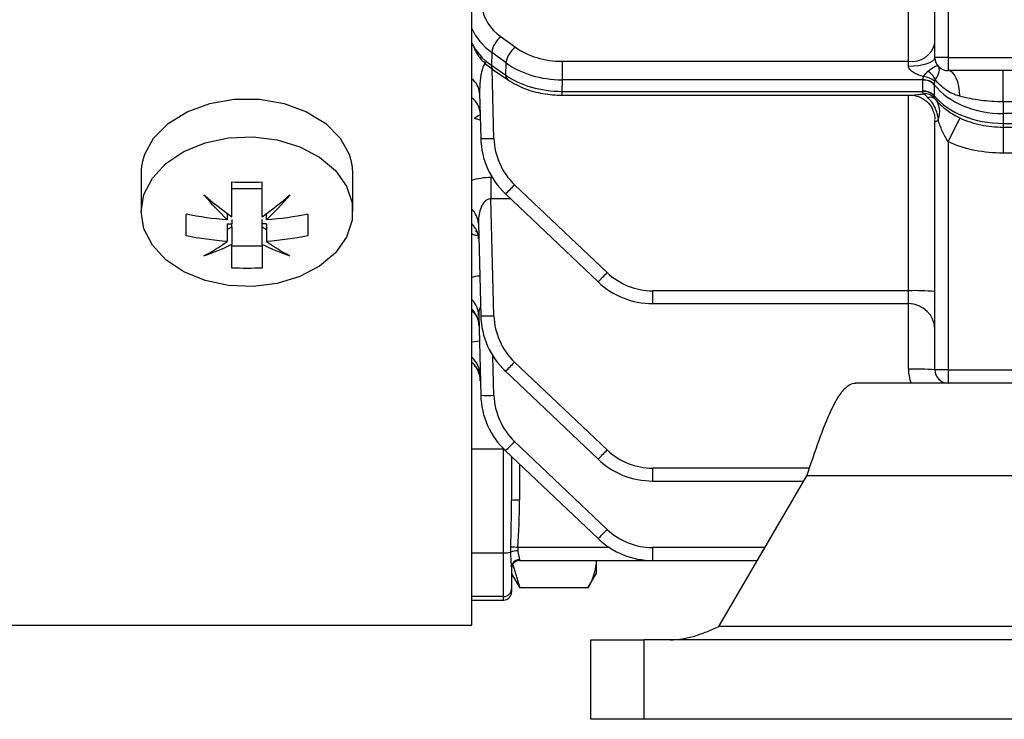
# Model space of a CAD drawing. Header units: millimetres. Extents: x -1311 to -483, y -267 to 512.
# Tile 2 of 58: x -1273 to -1236, y 32 to 59. Entities that reach past the tile are written whole.
import ezdxf

# ---------------------------------------------------------------- set-up
doc = ezdxf.new("R2010")
doc.units = ezdxf.units.MM

msp = doc.modelspace()

# ---------------------------------------------------------------- linework, layer by layer
at = {"color": 7, "linetype": 'Continuous', "lineweight": 25}
for p, q in [((-1256.25, 35.664), (-1256.25, 154.564)), ((-1238.75, 57.114), (-1238.75, 67.503)), ((-1238.25, 67.543), (-1238.25, 57.114)), ((-1239.75, 56.967), (-1239.75, 59.667)), ((-1255.146, 57.891), (-1254.605, 57.498)), ((-1255.5, 57.301), (-1255.512, 56.817)), ((-1254.959, 56.909), (-1255.5, 57.301)), ((-1252.838, 56.967), (-1252.838, 56.269)), ((-1252.838, 56.967), (-1239.75, 56.967)), ((-1239.75, 56.786), (-1239.75, 56.967)), ((-1238.25, 57.114), (-1238.75, 57.114)), ((-1238.25, 57.114), (-1238.25, 56.614)), ((-1238.25, 57.114), (-1226.25, 57.114)), ((-1255.512, 56.817), (-1254.971, 56.445)), ((-1255.413, 54.054), (-1255.482, 56.681)), ((-1255.442, 56.651), (-1254.901, 56.278)), ((-1254.971, 56.445), (-1254.959, 56.909)), ((-1226.25, 56.614), (-1238.25, 56.614)), ((-1236.173, 55.437), (-1236.173, 56.614)), ((-1252.838, 56.269), (-1252.849, 55.832)), ((-1239.208, 56.269), (-1252.838, 56.269)), ((-1239.208, 55.842), (-1239.208, 56.26)), ((-1252.849, 55.832), (-1239.208, 55.832)), ((-1252.849, 55.832), (-1252.849, 55.686)), ((-1238.775, 56.083), (-1238.775, 55.664)), ((-1255.958, 55.777), (-1255.913, 54.054)), ((-1252.849, 55.686), (-1239.667, 55.686)), ((-1239.75, 48.301), (-1239.75, 55.686)), ((-1226.25, 55.437), (-1236.173, 55.437)), ((-1236.173, 55.437), (-1236.173, 54.995)), ((-1255.931, 54.75), (-1256.154, 54.812)), ((-1238.75, 45.314), (-1238.75, 54.769)), ((-1237.809, 54.83), (-1238.25, 53.933)), ((-1163.326, 54.995), (-1236.173, 54.995)), ((-1236.173, 54.995), (-1236.173, 54.623)), ((-1236.173, 54.623), (-1163.326, 54.623)), ((-1236.173, 54.623), (-1236.173, 54.476)), ((-1236.173, 54.476), (-1163.326, 54.476)), ((-1236.173, 54.476), (-1236.173, 53.5)), ((-1238.25, 53.933), (-1238.25, 45.314)), ((-1226.25, 53.5), (-1236.173, 53.5)), ((-1268.75, 52.724), (-1268.75, 51.29)), ((-1260.75, 51.29), (-1260.75, 52.724)), ((-1255.529, 52.59), (-1255.529, 51.774)), ((-1255.529, 52.59), (-1255.487, 52.59)), ((-1265.325, 52.161), (-1264.175, 52.161)), ((-1251.138, 48.987), (-1254.635, 52.306)), ((-1255.413, 47.354), (-1255.529, 51.774)), ((-1254.787, 51.774), (-1255.529, 51.774)), ((-1254.979, 51.957), (-1251.482, 48.638)), ((-1265.494, 51.23), (-1265.494, 50.978)), ((-1265.325, 50.996), (-1265.325, 50.833)), ((-1264.175, 50.833), (-1264.175, 50.996)), ((-1264.006, 50.978), (-1264.006, 51.23)), ((-1265.494, 50.833), (-1265.325, 50.833)), ((-1265.494, 50.833), (-1265.494, 50.165)), ((-1265.494, 50.613), (-1265.325, 50.713)), ((-1265.325, 50.713), (-1265.325, 50.833)), ((-1265.325, 50.713), (-1265.325, 50.045)), ((-1264.006, 50.833), (-1264.175, 50.833)), ((-1264.175, 50.713), (-1264.175, 50.833)), ((-1264.175, 50.713), (-1264.006, 50.613)), ((-1264.175, 50.045), (-1264.175, 50.713)), ((-1264.006, 50.833), (-1264.006, 50.165)), ((-1256.004, 50.835), (-1255.913, 47.354)), ((-1265.325, 50.002), (-1264.175, 50.002)), ((-1239.75, 48.301), (-1249.417, 48.301)), ((-1249.417, 48.301), (-1249.417, 47.814)), ((-1239.75, 47.814), (-1239.75, 48.301)), ((-1249.417, 47.814), (-1239.75, 47.814)), ((-1239.75, 45.34), (-1239.75, 47.814)), ((-1255.992, 47.37), (-1255.913, 44.354)), ((-1256.25, 46.368), (-1255.967, 46.404)), ((-1255.413, 44.354), (-1255.452, 45.833)), ((-1251.138, 42.287), (-1254.635, 45.606)), ((-1254.979, 45.257), (-1251.482, 41.938)), ((-1238.25, 45.314), (-1238.75, 45.314)), ((-1238.25, 45.314), (-1226.25, 45.314)), ((-1238.25, 45.314), (-1238.25, 44.814)), ((-1214.75, 44.814), (-1241.75, 44.814)), ((-1251.138, 39.287), (-1254.635, 42.606)), ((-1255.05, 42.319), (-1256.25, 42.319)), ((-1255.05, 38.397), (-1255.05, 42.319)), ((-1255.05, 42.319), (-1255.043, 42.319)), ((-1254.979, 42.257), (-1251.482, 38.938)), ((-1254.75, 42.039), (-1254.75, 40.38)), ((-1254.45, 41.754), (-1254.45, 40.388)), ((-1249.417, 41.601), (-1249.417, 41.114)), ((-1243.487, 41.601), (-1249.417, 41.601)), ((-1246.915, 35.614), (-1243.585, 41.314)), ((-1214.75, 41.314), (-1243.585, 41.314)), ((-1249.417, 41.114), (-1243.702, 41.114)), ((-1256.25, 38.397), (-1255.05, 38.397)), ((-1255.05, 36.749), (-1255.05, 38.397)), ((-1251.055, 38.601), (-1254.511, 38.601)), ((-1249.417, 38.601), (-1249.417, 38.114)), ((-1245.17, 38.601), (-1249.417, 38.601)), ((-1254.702, 37.966), (-1254.437, 37.074)), ((-1254.45, 38.147), (-1254.45, 38.114)), ((-1254.45, 38.114), (-1249.417, 38.114)), ((-1251.55, 38.129), (-1251.55, 37.614)), ((-1249.417, 38.114), (-1245.454, 38.114)), ((-1254.75, 37.867), (-1254.75, 37.049)), ((-1254.75, 37.614), (-1254.438, 37.074)), ((-1251.862, 37.074), (-1251.55, 37.614)), ((-1254.75, 37.049), (-1254.75, 36.914)), ((-1254.437, 37.074), (-1254.455, 37.13)), ((-1251.862, 37.074), (-1254.437, 37.074)), ((-1251.862, 37.074), (-1251.844, 37.13)), ((-1255.05, 36.749), (-1256.25, 36.749)), ((-1256.25, 36.614), (-1255.05, 36.614)), ((-1255.05, 36.614), (-1255.05, 36.749)), ((-1294.865, 35.664), (-1256.25, 35.664)), ((-1232.784, 35.614), (-1246.915, 35.614)), ((-1251.75, 32.114), (-1251.75, 35.114)), ((-1251.75, 35.114), (-1249.75, 35.114)), ((-1249.75, 35.114), (-1249.75, 32.114)), ((-1228.321, 35.114), (-1249.75, 35.114)), ((-1249.75, 32.114), (-1251.75, 32.114)), ((-1228.321, 32.114), (-1249.75, 32.114))]:
    msp.add_line(p, q, dxfattribs=at)
at = {"color": 7, "linetype": 'Continuous', "lineweight": 25, "flags": 128}
for points in [[(-1239.75, 56.786), (-1239.555, 56.793), (-1239.367, 56.811), (-1239.194, 56.842), (-1239.043, 56.882), (-1238.918, 56.932), (-1238.826, 56.989), (-1238.769, 57.05), (-1238.75, 57.114)], [(-1237.809, 55.649), (-1237.82, 55.839), (-1237.846, 56.021), (-1237.888, 56.187), (-1237.943, 56.333), (-1238.009, 56.452), (-1238.084, 56.541), (-1238.166, 56.595), (-1238.25, 56.614)], [(-1268.623, 53.431), (-1268.275, 54.061), (-1267.725, 54.615), (-1267.006, 55.06), (-1266.157, 55.372), (-1265.228, 55.532), (-1264.272, 55.532), (-1263.343, 55.372), (-1262.494, 55.06), (-1261.774, 54.615), (-1261.225, 54.061), (-1260.877, 53.431)], [(-1255.936, 54.941), (-1256.007, 54.913), (-1256.154, 54.812)], [(-1268.75, 51.29), (-1268.642, 51.942), (-1268.324, 52.559), (-1267.814, 53.108), (-1267.138, 53.559), (-1266.334, 53.887), (-1265.444, 54.075), (-1264.517, 54.114), (-1263.603, 54), (-1262.75, 53.74), (-1262.005, 53.347), (-1261.408, 52.844), (-1260.991, 52.257), (-1260.777, 51.618), (-1260.777, 50.962), (-1260.991, 50.323), (-1261.408, 49.736), (-1262.005, 49.233), (-1262.75, 48.841), (-1263.603, 48.58), (-1264.517, 48.466), (-1265.444, 48.505), (-1266.334, 48.693), (-1267.138, 49.021), (-1267.814, 49.472), (-1268.324, 50.021), (-1268.642, 50.638), (-1268.75, 51.29)]]:
    msp.add_lwpolyline(points, dxfattribs=at)
at = {"color": 7, "linetype": 'Continuous', "lineweight": 25}
for centre, radius, start, end in [((-1254.641, 57.187), 0.867, 125.6856, 172.4207), ((-1254.1, 56.795), 0.867, 125.6856, 172.4207), ((-1239.618, 57.847), 0.889, 261.4932, 347.5903), ((-1238.25, 57.114), 0.5, 180, 270), ((-1255.326, 56.798), 0.188, 174.0709, 231.5574), ((-1239.418, 55.954), 0.756, 25.3317, 57.3582), ((-1256.641, 55.737), 0.684, 3.3234, 55.1175), ((-1254.784, 56.425), 0.188, 174.0677, 231.5924), ((-1239.191, 55.703), 0.567, 42.7211, 91.7158), ((-1239.184, 55.7), 0.561, 43.0578, 92.4234), ((-1239.295, 55.54), 0.862, 51.9548, 82.0466), ((-1239.184, 55.281), 0.561, 43.0578, 92.4234), ((-1239.178, 55.278), 0.555, 43.4109, 93.1298), ((-1256.644, 54.996), 0.706, 3.3047, 56.0607), ((-1239.122, 55.283), 0.462, 39.3374, 96.7836), ((-1238.92, 55.343), 0.265, 45.7591, 110.1169), ((-1255.663, 58.832), 4.784, 267.0055, 272.9945), ((-1252.914, 54.133), 3, 181.5, 226.5), ((-1252.914, 54.12), 2.5, 181.5, 226.5), ((-1259.626, 56.876), 6.767, 313.3704, 317.525), ((-1256.796, 50.805), 0.792, 2.1663, 46.4191), ((-1256.799, 50.23), 0.81, 2.151, 47.3244), ((-1256.129, 53.557), 6.767, 313.3704, 317.525), ((-1249.417, 50.801), 2.5, 226.5, 270), ((-1249.417, 50.814), 3, 226.5, 270), ((-1239.5, 38.731), 9.573, 85.5056, 91.4954), ((-1256.881, 47.342), 0.889, 1.8161, 44.7755), ((-1239.75, 46.814), 1, 0, 90), ((-1256.883, 46.96), 0.901, 1.7954, 45.3612), ((-1255.663, 52.132), 4.784, 267.0055, 272.9945), ((-1252.914, 47.433), 3, 181.5, 226.5), ((-1252.914, 47.42), 2.5, 181.5, 226.5), ((-1256.891, 45.074), 0.958, 1.6535, 48.0267), ((-1256.891, 44.872), 0.964, 1.6345, 48.2923), ((-1259.626, 50.176), 6.767, 313.3704, 317.525), ((-1239.5, 35.77), 9.573, 85.5056, 91.4954), ((-1238.25, 45.34), 1.5, 180, 200.5353), ((-1238.25, 45.314), 0.5, 180, 270), ((-1255.663, 49.132), 4.784, 267.0055, 272.9945), ((-1252.914, 44.433), 3, 181.5, 226.5), ((-1252.914, 44.42), 2.5, 181.5, 226.5), ((-1259.626, 47.176), 6.767, 313.3704, 317.525), ((-1256.129, 46.857), 6.767, 313.3704, 317.525), ((-1249.417, 44.101), 2.5, 226.5, 270), ((-1249.417, 44.114), 3, 226.5, 270), ((-1254.525, 37.517), 2.872, 88.5046, 94.4944), ((-1256.129, 43.857), 6.767, 313.3704, 317.525), ((-1249.417, 41.101), 2.5, 226.5, 270), ((-1249.417, 41.114), 3, 226.5, 270), ((-1255.018, 39.369), 0.972, 268.1402, 284.0784), ((-1254.513, 37.808), 0.674, 90.033, 113.4615), ((-1254.991, 32.45), 6.169, 85.5407, 88.0463), ((-1254.46, 37.857), 0.29, 88.0807, 177.9426), ((-1254.45, 37.814), 0.3, 90, 180), ((-1255.049, 37.049), 0.3, 269.9336, 359.9334), ((-1255.05, 36.914), 0.3, 270, 0)]:
    msp.add_arc(centre, radius, start, end, dxfattribs=at)
for centre, major_axis, ratio, start_param, end_param in [((-1253.377, 59.174), (2.5, 0.002), 0.725498, 3.227836, 3.925967), ((-1253.377, 58.829), (3, -0.012), 0.72245, 3.437499, 3.929442), ((-1253.392, 58.28), (3, -0.014), 0.691589, 3.454075, 3.930657), ((-1252.837, 58.781), (2.5, 0.002), 0.725498, 3.925967, 4.711365), ((-1252.837, 58.437), (3, -0.012), 0.72245, 3.929442, 4.714841), ((-1252.85, 57.907), (3, -0.014), 0.691589, 3.930657, 4.716055), ((-1236.173, 57.162), (3, 0), 0.722537, 3.662958, 4.712389), ((-1236.173, 56.698), (3, 0), 0.691677, 3.662958, 4.712389), ((-1255.05, 40.38), (0, 4.006), 0.074891, 4.256349, 4.712389), ((-1255.05, 40.388), (0, 4.058), 0.14786, 4.256349, 4.712389)]:
    msp.add_ellipse(centre, major_axis=major_axis, ratio=ratio, start_param=start_param, end_param=end_param, dxfattribs=at)
for points, knots in [([(-1256.18, 57.498), (-1256.137, 57.406), (-1256.014, 57.139), (-1255.734, 56.865), (-1255.505, 56.696), (-1255.442, 56.651)], [0, 0, 0, 0, 0.279553, 0.805061, 1, 1, 1, 1]), ([(-1255.75, 56.92), (-1255.787, 56.841), (-1255.89, 56.621), (-1255.951, 56.23), (-1255.956, 55.927), (-1255.958, 55.777)], [0, 0, 0, 0, 0.220961, 0.613338, 1, 1, 1, 1]), ([(-1239.176, 56.393), (-1239.295, 56.424), (-1239.412, 56.463), (-1239.574, 56.549), (-1239.627, 56.583), (-1239.715, 56.67), (-1239.75, 56.727), (-1239.75, 56.786)], [0, 0, 0, 0, 0.5, 0.5, 0.75, 0.75, 1, 1, 1, 1]), ([(-1239.011, 56.591), (-1238.912, 56.675), (-1238.825, 56.735), (-1238.691, 56.801), (-1238.644, 56.806), (-1238.631, 56.79)], [0, 0, 0, 0, 0.5, 0.5, 1, 1, 1, 1]), ([(-1238.735, 56.277), (-1238.657, 56.384), (-1238.607, 56.485), (-1238.571, 56.662), (-1238.586, 56.738), (-1238.631, 56.79)], [0, 0, 0, 0, 0.5, 0.5, 1, 1, 1, 1]), ([(-1254.901, 56.278), (-1254.796, 56.212), (-1254.502, 56.026), (-1253.932, 55.811), (-1253.332, 55.698), (-1252.966, 55.689), (-1252.849, 55.686)], [0, 0, 0, 0, 0.182324, 0.51231, 0.843668, 1, 1, 1, 1]), ([(-1238.735, 56.277), (-1238.742, 56.272), (-1238.748, 56.266), (-1238.752, 56.257), (-1238.755, 56.252), (-1238.758, 56.246), (-1238.76, 56.24), (-1238.762, 56.233), (-1238.763, 56.226), (-1238.764, 56.218)], [0, 0, 0, 0, 0.00003468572, 0.00003468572, 0.00003468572, 0.00005621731, 0.00005621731, 0.00005621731, 0.00008039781, 0.00008039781, 0.00008039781, 0.00008039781]), ([(-1237.809, 55.649), (-1238.005, 55.701), (-1238.183, 55.786), (-1238.494, 56), (-1238.628, 56.13), (-1238.735, 56.277)], [0, 0, 0, 0, 0.5, 0.5, 1, 1, 1, 1]), ([(-1239.667, 55.686), (-1239.665, 55.686), (-1239.637, 55.685), (-1239.532, 55.694), (-1239.369, 55.715), (-1239.234, 55.734), (-1239.176, 55.742)], [0, 0, 0, 0, 0.010226, 0.228421, 0.671031, 1, 1, 1, 1]), ([(-1239.665, 55.684), (-1239.656, 55.685), (-1239.57, 55.69), (-1239.342, 55.642), (-1239.058, 55.472), (-1238.873, 55.266), (-1238.833, 55.132), (-1238.828, 55.115)], [0, 0, 0, 0, 0.030418, 0.291055, 0.607392, 0.950546, 1, 1, 1, 1]), ([(-1239.011, 55.591), (-1238.912, 55.495), (-1238.825, 55.37), (-1238.691, 55.085), (-1238.644, 54.925), (-1238.631, 54.765)], [0, 0, 0, 0, 0.5, 0.5, 1, 1, 1, 1]), ([(-1238.764, 55.576), (-1238.763, 55.573), (-1238.762, 55.57), (-1238.76, 55.566), (-1238.757, 55.561), (-1238.753, 55.555), (-1238.748, 55.548), (-1238.744, 55.543), (-1238.74, 55.538), (-1238.735, 55.532)], [0, 0, 0, 0, 0.00002444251, 0.00002444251, 0.00002444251, 0.00005767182, 0.00005767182, 0.00005767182, 0.00008118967, 0.00008118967, 0.00008118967, 0.00008118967]), ([(-1238.735, 55.532), (-1238.628, 55.402), (-1238.494, 55.274), (-1238.183, 55.036), (-1238.005, 54.925), (-1237.809, 54.83)], [0, 0, 0, 0, 0.5, 0.5, 1, 1, 1, 1]), ([(-1238.735, 55.532), (-1238.657, 55.44), (-1238.607, 55.322), (-1238.571, 55.059), (-1238.586, 54.911), (-1238.631, 54.765)], [0, 0, 0, 0, 0.5, 0.5, 1, 1, 1, 1]), ([(-1236.173, 55.437), (-1236.459, 55.437), (-1236.743, 55.456), (-1237.294, 55.529), (-1237.558, 55.582), (-1237.809, 55.649)], [0, 0, 0, 0, 0.5, 0.5, 1, 1, 1, 1]), ([(-1238.828, 55.115), (-1238.799, 55.043), (-1238.754, 54.933), (-1238.756, 54.831), (-1238.756, 54.796)], [0, 0, 0, 0, 0.666446, 1, 1, 1, 1]), ([(-1238.631, 54.765), (-1238.647, 54.745), (-1238.663, 54.727), (-1238.694, 54.698), (-1238.708, 54.688), (-1238.731, 54.685), (-1238.739, 54.693), (-1238.748, 54.723), (-1238.75, 54.745), (-1238.75, 54.769)], [0, 0, 0, 0, 0.25, 0.25, 0.5, 0.5, 0.75, 0.75, 1, 1, 1, 1]), ([(-1238.25, 53.933), (-1238.338, 54.064), (-1238.409, 54.202), (-1238.534, 54.482), (-1238.587, 54.624), (-1238.631, 54.765)], [0, 0, 0, 0, 0.5, 0.5, 1, 1, 1, 1]), ([(-1237.809, 54.83), (-1237.558, 54.709), (-1237.294, 54.625), (-1236.743, 54.512), (-1236.459, 54.484), (-1236.173, 54.484)], [0, 0, 0, 0, 0.5, 0.5, 1, 1, 1, 1]), ([(-1236.173, 53.5), (-1236.531, 53.5), (-1236.89, 53.531), (-1237.589, 53.669), (-1237.927, 53.775), (-1238.25, 53.933)], [0, 0, 0, 0, 0.5, 0.5, 1, 1, 1, 1]), ([(-1268.623, 53.431), (-1268.639, 53.384), (-1268.671, 53.29), (-1268.706, 53.148), (-1268.731, 53.006), (-1268.747, 52.865), (-1268.749, 52.771), (-1268.75, 52.724)], [0, 0, 0, 0, 0.202583, 0.403872, 0.60387, 0.802578, 1, 1, 1, 1]), ([(-1260.75, 52.724), (-1260.751, 52.771), (-1260.753, 52.865), (-1260.768, 53.006), (-1260.794, 53.148), (-1260.829, 53.29), (-1260.861, 53.384), (-1260.877, 53.431)], [0, 0, 0, 0, 0.197422, 0.39613, 0.596128, 0.797417, 1, 1, 1, 1]), ([(-1256.25, 52.472), (-1256.143, 52.509), (-1256.027, 52.539), (-1255.783, 52.58), (-1255.658, 52.59), (-1255.529, 52.59)], [0, 0, 0, 0, 0.5, 0.5, 1, 1, 1, 1]), ([(-1255.529, 51.774), (-1255.583, 51.777), (-1255.636, 51.761), (-1255.724, 51.708), (-1255.76, 51.674), (-1255.853, 51.56), (-1255.894, 51.473), (-1255.987, 51.207), (-1256.009, 51.02), (-1256.004, 50.835)], [0, 0, 0, 0, 0.125, 0.125, 0.25, 0.25, 0.5, 0.5, 1, 1, 1, 1]), ([(-1256.01, 50.379), (-1256.042, 50.382), (-1256.128, 50.392), (-1256.203, 50.416), (-1256.25, 50.431)], [0, 0, 0, 0, 0.362964, 1, 1, 1, 1]), ([(-1256.106, 50.567), (-1256.099, 50.561), (-1256.084, 50.547), (-1255.997, 50.418), (-1256.006, 50.308), (-1256.01, 50.262)], [0, 0, 0, 0, 0.310094, 0.711079, 1, 1, 1, 1]), ([(-1256.25, 48.812), (-1256.16, 48.836), (-1256.066, 48.86), (-1255.958, 48.867), (-1255.953, 48.868)], [0, 0, 0, 0, 0.954382, 1, 1, 1, 1]), ([(-1255.922, 47.703), (-1255.941, 47.66), (-1255.989, 47.551), (-1255.991, 47.438), (-1255.992, 47.37)], [0, 0, 0, 0, 0.40546, 1, 1, 1, 1]), ([(-1256.254, 47.542), (-1256.255, 47.542), (-1256.265, 47.546), (-1256.224, 47.526), (-1256.124, 47.426), (-1256.001, 47.232), (-1256.003, 47.062), (-1256.004, 46.987)], [0, 0, 0, 0, 0.004352, 0.185754, 0.421046, 0.7457, 1, 1, 1, 1]), ([(-1256.16, 45.471), (-1256.13, 45.44), (-1256.033, 45.339), (-1255.936, 45.125), (-1255.943, 44.956), (-1255.945, 44.9)], [0, 0, 0, 0, 0.227386, 0.743417, 1, 1, 1, 1]), ([(-1243.585, 41.314), (-1243.432, 41.772), (-1243.279, 42.23), (-1242.973, 43.076), (-1242.82, 43.465), (-1242.514, 44.113), (-1242.362, 44.372), (-1242.056, 44.723), (-1241.903, 44.814), (-1241.75, 44.814)], [0, 0, 0, 0, 0.25, 0.25, 0.5, 0.5, 0.75, 0.75, 1, 1, 1, 1]), ([(-1254.75, 37.867), (-1254.75, 37.936), (-1254.757, 38.021), (-1254.772, 38.211), (-1254.779, 38.316), (-1254.782, 38.426)], [0, 0, 0, 0, 0.5, 0.5, 1, 1, 1, 1]), ([(-1254.514, 38.482), (-1254.508, 38.405), (-1254.493, 38.336), (-1254.464, 38.221), (-1254.45, 38.176), (-1254.45, 38.147)], [0, 0, 0, 0, 0.5, 0.5, 1, 1, 1, 1]), ([(-1248.75, 35.114), (-1248.597, 35.114), (-1248.444, 35.127), (-1248.138, 35.177), (-1247.985, 35.214), (-1247.679, 35.306), (-1247.526, 35.362), (-1247.22, 35.483), (-1247.068, 35.548), (-1246.915, 35.614)], [0, 0, 0, 0, 0.25, 0.25, 0.5, 0.5, 0.75, 0.75, 1, 1, 1, 1])]:
    msp.add_open_spline(points, degree=3, knots=knots, dxfattribs=at)
for points in [[(-1239.176, 56.393), (-1239.129, 56.472), (-1239.072, 56.538), (-1239.011, 56.591)], [(-1239.208, 56.269), (-1239.206, 56.307), (-1239.195, 56.349), (-1239.176, 56.393)], [(-1239.208, 56.26), (-1239.208, 56.263), (-1239.208, 56.266), (-1239.208, 56.269)], [(-1238.764, 56.218), (-1238.77, 56.17), (-1238.774, 56.125), (-1238.775, 56.087)], [(-1239.208, 55.832), (-1239.208, 55.836), (-1239.208, 55.839), (-1239.208, 55.842)], [(-1239.176, 55.742), (-1239.195, 55.765), (-1239.206, 55.795), (-1239.208, 55.832)], [(-1238.775, 56.087), (-1238.775, 56.086), (-1238.775, 56.084), (-1238.775, 56.083)], [(-1239.011, 55.591), (-1239.072, 55.651), (-1239.129, 55.701), (-1239.176, 55.742)], [(-1238.775, 55.664), (-1238.775, 55.663), (-1238.775, 55.661), (-1238.775, 55.66)], [(-1238.775, 55.66), (-1238.774, 55.623), (-1238.77, 55.595), (-1238.764, 55.576)], [(-1265.325, 51.098), (-1265.325, 51.506), (-1265.325, 51.945), (-1265.325, 52.413)], [(-1265.325, 52.413), (-1264.941, 52.392), (-1264.558, 52.392), (-1264.175, 52.413)], [(-1264.175, 51.098), (-1264.175, 51.506), (-1264.175, 51.945), (-1264.175, 52.413)], [(-1266.376, 51.921), (-1266.032, 51.622), (-1265.682, 51.347), (-1265.325, 51.098)], [(-1265.494, 50.978), (-1265.793, 51.268), (-1266.087, 51.583), (-1266.376, 51.921)], [(-1264.175, 51.098), (-1263.818, 51.347), (-1263.468, 51.622), (-1263.123, 51.921)], [(-1263.123, 51.921), (-1263.412, 51.583), (-1263.706, 51.268), (-1264.006, 50.978)], [(-1265.494, 50.978), (-1266.023, 51.013), (-1266.541, 51.085), (-1267.05, 51.193)], [(-1267.05, 50.38), (-1267.05, 50.63), (-1267.05, 50.901), (-1267.05, 51.193)], [(-1262.45, 51.193), (-1262.958, 51.085), (-1263.477, 51.013), (-1264.006, 50.978)], [(-1262.45, 51.193), (-1262.45, 50.901), (-1262.45, 50.63), (-1262.45, 50.38)], [(-1265.494, 50.165), (-1266.023, 50.2), (-1266.541, 50.271), (-1267.05, 50.38)], [(-1262.45, 50.38), (-1262.958, 50.271), (-1263.477, 50.2), (-1264.006, 50.165)], [(-1266.376, 49.621), (-1266.087, 49.769), (-1265.793, 49.951), (-1265.494, 50.165)], [(-1265.325, 50.045), (-1265.682, 49.872), (-1266.032, 49.73), (-1266.376, 49.621)], [(-1265.325, 49.16), (-1265.325, 49.411), (-1265.325, 49.706), (-1265.325, 50.045)], [(-1264.175, 50.045), (-1264.175, 49.706), (-1264.175, 49.411), (-1264.175, 49.16)], [(-1263.123, 49.621), (-1263.468, 49.73), (-1263.818, 49.872), (-1264.175, 50.045)], [(-1264.006, 50.165), (-1263.706, 49.951), (-1263.412, 49.769), (-1263.123, 49.621)], [(-1264.175, 49.16), (-1264.558, 49.14), (-1264.941, 49.14), (-1265.325, 49.16)], [(-1254.782, 38.426), (-1254.783, 38.489), (-1254.783, 38.552), (-1254.78, 38.616)], [(-1254.511, 38.601), (-1254.516, 38.56), (-1254.517, 38.521), (-1254.514, 38.482)], [(-1251.55, 38.129), (-1251.55, 37.769), (-1251.672, 37.418), (-1251.862, 37.074)]]:
    msp.add_open_spline(points, degree=3, dxfattribs=at)

doc.saveas('drawing.dxf')
